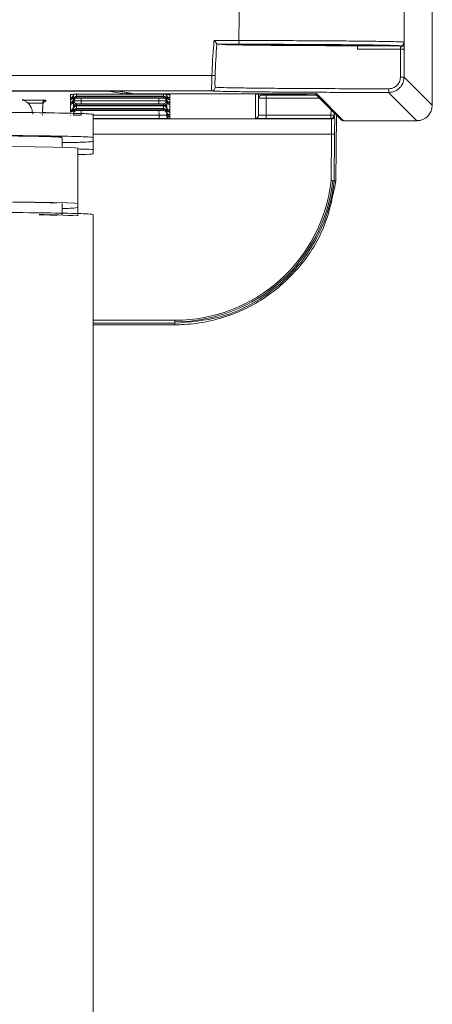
# Model space of a CAD drawing. Header units: millimetres. Extents: x 0 to 2100, y 0 to 1485.
# Tile 28 of 67: x 608 to 635, y 835 to 899. Entities that reach past the tile are written whole.
import ezdxf

# ---------------------------------------------------------------- set-up
doc = ezdxf.new("R2010")
doc.units = ezdxf.units.MM
doc.header["$LTSCALE"] = 5

msp = doc.modelspace()

# ---------------------------------------------------------------- linework, layer by layer
at = {"color": 7, "linetype": 'Continuous', "lineweight": 15}
for p, q in [((632.868, 897.581), (632.868, 1284.416)), ((634.702, 893.626), (634.702, 925.327)), ((620.731, 897.593), (620.731, 897.595)), ((620.731, 897.593), (621.076, 897.568)), ((622.126, 897.591), (620.731, 897.593)), ((629.831, 897.493), (632.62, 897.489)), ((632.869, 897.245), (632.87, 895.458)), ((632.87, 895.458), (634.702, 893.626)), ((596.207, 894.542), (613.882, 894.542)), ((611.227, 894.283), (611.227, 894.333)), ((611.227, 894.282), (611.227, 894.283)), ((611.227, 894.124), (611.227, 894.282)), ((611.227, 894.124), (611.227, 894.124)), ((611.227, 894.039), (611.227, 894.124)), ((611.427, 894.321), (611.427, 894.236)), ((611.427, 894.19), (611.427, 894.188)), ((611.427, 894.188), (611.427, 894.02)), ((611.627, 894.385), (611.627, 894.218)), ((611.627, 894.169), (611.627, 894.084)), ((611.927, 894.339), (616.976, 894.339)), ((611.931, 894.218), (616.973, 894.218)), ((616.973, 894.168), (611.931, 894.168)), ((611.931, 894.085), (616.973, 894.085)), ((614.755, 894.361), (613.707, 894.536)), ((614.335, 894.539), (615.347, 894.37)), ((614.339, 894.539), (614.362, 894.538)), ((614.362, 894.538), (615.386, 894.367)), ((626.545, 894.361), (614.755, 894.361)), ((615.386, 894.367), (626.729, 894.367)), ((617.276, 894.084), (617.276, 894.169)), ((617.476, 894.236), (617.476, 894.321)), ((617.476, 894.188), (617.476, 894.19)), ((617.476, 894.02), (617.476, 894.188)), ((617.647, 894.334), (617.655, 894.334)), ((617.676, 894.333), (617.676, 894.283)), ((617.676, 894.283), (617.676, 894.282)), ((617.676, 894.282), (617.676, 894.124)), ((617.676, 894.124), (617.676, 894.124)), ((617.676, 894.124), (617.676, 894.039)), ((623.227, 892.782), (623.227, 894.333)), ((623.427, 892.981), (623.437, 894.084)), ((623.927, 894.339), (626.568, 894.339)), ((623.937, 894.28), (623.937, 894.08)), ((627.107, 894.366), (628.777, 892.696)), ((627.209, 894.363), (628.946, 892.626)), ((633.702, 892.626), (631.87, 894.458)), ((609.425, 893.136), (609.43, 893.664)), ((609.43, 893.664), (609.429, 893.755)), ((609.629, 893.953), (609.63, 893.862)), ((611.227, 894.039), (611.227, 894.039)), ((611.227, 893.991), (611.227, 894.039)), ((611.227, 893.991), (611.227, 893.991)), ((611.227, 893.823), (611.227, 893.991)), ((611.227, 893.823), (611.227, 893.823)), ((611.227, 893.775), (611.227, 893.823)), ((611.227, 893.775), (611.227, 893.775)), ((611.227, 893.69), (611.227, 893.775)), ((611.227, 893.69), (611.227, 893.69)), ((611.227, 893.322), (611.227, 893.69)), ((611.427, 893.974), (611.427, 893.972)), ((611.427, 893.972), (611.427, 893.887)), ((611.427, 893.52), (611.427, 893.518)), ((611.427, 893.518), (611.427, 893.434)), ((611.431, 893.919), (611.431, 893.922)), ((611.627, 893.715), (611.627, 893.631)), ((611.627, 893.582), (611.627, 893.415)), ((611.931, 893.715), (611.931, 893.915)), ((611.931, 893.915), (616.973, 893.915)), ((616.973, 893.715), (611.931, 893.715)), ((611.931, 893.631), (616.973, 893.631)), ((616.973, 893.582), (611.931, 893.582)), ((616.973, 893.715), (616.973, 893.915)), ((617.276, 893.631), (617.276, 893.715)), ((617.276, 893.415), (617.276, 893.582)), ((617.476, 893.972), (617.476, 893.974)), ((617.476, 893.887), (617.476, 893.972)), ((617.476, 893.518), (617.476, 893.52)), ((617.476, 893.434), (617.476, 893.518)), ((617.676, 894.039), (617.676, 893.991)), ((617.676, 894.039), (617.676, 894.039)), ((617.676, 893.991), (617.676, 893.823)), ((617.676, 893.991), (617.676, 893.991)), ((617.676, 893.823), (617.676, 893.775)), ((617.676, 893.823), (617.676, 893.823)), ((617.676, 893.775), (617.676, 893.69)), ((617.676, 893.775), (617.676, 893.775)), ((617.676, 893.69), (617.676, 893.322)), ((617.676, 893.69), (617.676, 893.69)), ((623.937, 894.08), (623.927, 892.976)), ((609.424, 892.98), (609.424, 893.028)), ((611.227, 893.321), (611.227, 893.322)), ((611.227, 893.237), (611.227, 893.321)), ((611.227, 893.236), (611.227, 893.237)), ((611.227, 893.188), (611.227, 893.236)), ((611.227, 893.188), (611.227, 893.188)), ((611.227, 893.02), (611.227, 893.021)), ((611.227, 892.972), (611.227, 892.973)), ((611.427, 893.385), (611.427, 893.218)), ((611.627, 893.366), (611.627, 893.282)), ((611.931, 893.415), (616.973, 893.415)), ((616.973, 893.366), (611.931, 893.366)), ((611.931, 893.282), (616.973, 893.282)), ((612.702, 893.038), (612.702, 892.838)), ((612.702, 892.838), (612.702, 891.538)), ((616.976, 892.777), (616.976, 892.976)), ((617.276, 893.282), (617.276, 893.366)), ((617.476, 893.385), (617.476, 893.387)), ((617.476, 893.218), (617.476, 893.385)), ((617.476, 893.169), (617.476, 893.171)), ((617.476, 893.085), (617.476, 893.169)), ((617.676, 893.322), (617.676, 893.321)), ((617.676, 893.321), (617.676, 893.237)), ((617.676, 893.237), (617.676, 893.236)), ((617.676, 893.236), (617.676, 893.188)), ((617.676, 893.188), (617.676, 893.021)), ((617.676, 893.188), (617.676, 893.188)), ((617.676, 893.021), (617.676, 893.02)), ((617.676, 893.02), (617.676, 892.973)), ((617.676, 892.973), (617.676, 892.972)), ((617.676, 892.972), (617.676, 892.887)), ((617.676, 892.887), (617.676, 892.783)), ((617.676, 892.887), (617.676, 892.887)), ((623.927, 892.976), (623.927, 892.776)), ((623.927, 892.976), (628.13, 892.976)), ((628.13, 892.976), (628.13, 892.776)), ((628.13, 892.976), (628.33, 892.975)), ((628.33, 892.975), (628.366, 892.938)), ((628.443, 888.728), (628.481, 892.992)), ((628.13, 892.776), (623.927, 892.776)), ((628.166, 892.74), (628.13, 892.776)), ((628.946, 892.626), (633.702, 892.626)), ((610.702, 890.894), (610.702, 891.538)), ((612.702, 891.538), (612.702, 891.276)), ((628.141, 888.733), (628.166, 891.758)), ((628.366, 891.759), (628.341, 888.725)), ((612.702, 891.276), (612.702, 890.735)), ((611.702, 887.238), (611.702, 890.838)), ((612.702, 890.735), (612.702, 890.473)), ((628.341, 888.725), (628.341, 888.725)), ((628.443, 888.728), (628.443, 888.728)), ((610.702, 886.538), (610.702, 887.238)), ((611.702, 887.238), (611.702, 886.976)), ((611.702, 886.435), (611.702, 886.976)), ((612.702, 886.538), (612.702, 768.043)), ((618.012, 879.663), (618.012, 879.467)), ((618.012, 879.467), (618.012, 879.368)), ((612.702, 879.368), (618.012, 879.368))]:
    msp.add_line(p, q, dxfattribs=at)
at = {"color": 8, "linetype": 'Continuous', "lineweight": 15}
for p, q in [((611.227, 894.333), (611.249, 894.334)), ((611.427, 894.237), (611.427, 894.19)), ((611.931, 894.168), (611.931, 894.218)), ((611.932, 894.085), (611.931, 893.915)), ((615.347, 894.37), (615.386, 894.367)), ((616.973, 893.915), (616.971, 894.085)), ((616.973, 894.168), (616.973, 894.218)), ((617.276, 894.218), (617.276, 894.338)), ((617.476, 894.19), (617.476, 894.237)), ((617.651, 894.334), (617.676, 894.333)), ((623.427, 894.337), (623.427, 892.981)), ((623.437, 894.084), (623.437, 894.337)), ((623.637, 894.338), (623.637, 894.282)), ((623.937, 894.28), (627.193, 894.28)), ((626.545, 894.361), (626.545, 894.367)), ((627.184, 894.364), (627.209, 894.363)), ((609.429, 893.755), (609.424, 893.136)), ((611.427, 894.021), (611.427, 893.974)), ((611.427, 893.888), (611.427, 893.52)), ((611.931, 893.582), (611.931, 893.631)), ((616.973, 893.582), (616.973, 893.631)), ((617.473, 893.922), (617.473, 893.919)), ((617.476, 893.974), (617.476, 894.021)), ((617.476, 893.52), (617.476, 893.888)), ((627.393, 894.08), (623.937, 894.08)), ((609.423, 893.038), (609.422, 892.981)), ((611.427, 893.434), (611.427, 893.387)), ((611.427, 893.218), (611.427, 893.171)), ((611.427, 892.981), (611.428, 893.085)), ((611.93, 893.282), (611.927, 892.976)), ((611.931, 893.366), (611.931, 893.415)), ((612.702, 892.976), (616.976, 892.976)), ((616.973, 893.366), (616.973, 893.415)), ((616.976, 892.976), (616.974, 893.282)), ((617.475, 893.103), (617.476, 892.981)), ((617.476, 893.387), (617.476, 893.434)), ((617.476, 893.171), (617.476, 893.218)), ((617.476, 892.981), (617.476, 893.085)), ((628.13, 892.976), (628.133, 893.34)), ((628.331, 893.142), (628.33, 892.975)), ((616.976, 892.777), (612.702, 892.777)), ((612.702, 892.74), (628.166, 892.74)), ((628.166, 891.758), (612.702, 891.758)), ((612.702, 879.663), (618.012, 879.663)), ((618.012, 879.467), (612.702, 879.467))]:
    msp.add_line(p, q, dxfattribs=at)
at = {"color": 7, "linetype": 'Continuous', "lineweight": 15, "flags": 128}
for points in [[(622.16, 897.831), (622.178, 899.347), (622.191, 900.538)], [(590.702, 891.021), (593.443, 891.02), (596.137, 891.015), (598.738, 891.007), (601.202, 890.997), (603.486, 890.983), (605.551, 890.967), (607.362, 890.949), (608.888, 890.93), (610.103, 890.908), (610.986, 890.885), (611.522, 890.862), (611.702, 890.838)], [(590.702, 887.421), (593.443, 887.42), (596.137, 887.415), (598.738, 887.407), (601.202, 887.397), (603.486, 887.383), (605.551, 887.368), (607.362, 887.35), (608.888, 887.33), (610.103, 887.308), (610.986, 887.285), (611.522, 887.262), (611.702, 887.238)], [(590.702, 887.413), (593.548, 887.411), (596.336, 887.406), (599.01, 887.397), (601.515, 887.385), (603.799, 887.37), (605.817, 887.352), (607.527, 887.332), (608.894, 887.311), (609.892, 887.287), (610.339, 887.271)], [(609.202, 886.502), (609.892, 886.484), (610.339, 886.468)]]:
    msp.add_lwpolyline(points, dxfattribs=at)
at = {"color": 8, "linetype": 'Continuous', "lineweight": 15, "flags": 128}
msp.add_lwpolyline([(611.427, 894.188), (611.432, 894.227), (611.432, 894.23)], dxfattribs=at)
at = {"color": 7, "linetype": 'Continuous', "lineweight": 15}
for centre, radius, start, end in [((621.707, 897.774), 0.457, 336.46476, 7.2311), ((632.62, 897.729), 0.24, 270.03911, 359.99636), ((632.69, 898.045), 0.779, 265.84388, 283.27046), ((619.875, 874.322), 21.244, 88.0069, 88.56515), ((632.691, 897.915), 2.463, 268.67758, 274.15723), ((620.384, 894.801), 0.24, 270.08676, 359.73631), ((611.227, 894.324), 0.2, 269.99892, 359.4989), ((611.227, 894.324), 0.2, 269.99893, 359.16835), ((611.227, 894.239), 0.2, 269.99892, 359.4989), ((611.227, 894.239), 0.2, 269.99893, 359.16835), ((611.227, 894.191), 0.2, 269.99892, 359.4989), ((611.227, 894.191), 0.2, 269.99893, 359.16835), ((611.627, 894.018), 0.2, 89.99893, 179.16835), ((611.627, 893.969), 0.2, 89.99893, 179.16835), ((611.627, 893.884), 0.2, 89.99893, 179.16835), ((615.386, 894.607), 0.24, 260.54593, 270), ((617.276, 894.018), 0.2, 0.83165, 90.00107), ((617.276, 893.969), 0.2, 0.83165, 90.00107), ((617.276, 893.884), 0.2, 0.83165, 90.00107), ((617.276, 894.234), 0.2, 0.83064, 31.93546), ((617.676, 894.324), 0.2, 180.5011, 270.00108), ((617.676, 894.324), 0.2, 180.83165, 270.00107), ((617.676, 894.239), 0.2, 180.5011, 270.00108), ((617.676, 894.239), 0.2, 180.83165, 270.00107), ((617.676, 894.191), 0.2, 180.5011, 270.00108), ((617.676, 894.191), 0.2, 180.83165, 270.00107), ((623.637, 894.082), 0.2, 89.99892, 179.4989), ((631.109, 894.64), 0.782, 346.58759, 4.26828), ((609.629, 893.753), 0.2, 89.99897, 179.49889), ((609.63, 893.662), 0.2, 89.99897, 179.49889), ((611.227, 894.023), 0.2, 269.99892, 359.4989), ((611.227, 894.023), 0.2, 269.99893, 359.16835), ((611.227, 893.975), 0.2, 269.99892, 359.4989), ((611.227, 893.975), 0.2, 269.99893, 359.16835), ((611.227, 893.89), 0.2, 269.99892, 359.4989), ((611.227, 893.89), 0.2, 269.99893, 359.16835), ((611.227, 893.522), 0.2, 269.99892, 359.4989), ((611.227, 893.521), 0.2, 269.99893, 359.16835), ((611.627, 893.515), 0.2, 89.99893, 179.16835), ((611.627, 893.431), 0.2, 89.99893, 179.16835), ((611.627, 893.382), 0.2, 89.99893, 179.16835), ((617.276, 893.515), 0.2, 0.83165, 90.00107), ((617.276, 893.431), 0.2, 0.83165, 90.00107), ((617.276, 893.382), 0.2, 0.83165, 90.00107), ((617.676, 894.023), 0.2, 180.5011, 270.00108), ((617.676, 894.023), 0.2, 180.83165, 270.00107), ((617.676, 893.975), 0.2, 180.5011, 270.00108), ((617.676, 893.975), 0.2, 180.83165, 270.00107), ((617.676, 893.89), 0.2, 180.5011, 270.00108), ((617.676, 893.89), 0.2, 180.83165, 270.00107), ((617.676, 893.522), 0.2, 180.5011, 270.00108), ((617.676, 893.521), 0.2, 180.83165, 270.00107), ((611.227, 893.437), 0.2, 269.99893, 359.16835), ((611.227, 893.436), 0.2, 269.99892, 359.4989), ((611.227, 893.388), 0.2, 269.99892, 359.4989), ((611.227, 893.388), 0.2, 269.99893, 359.16835), ((611.627, 893.215), 0.2, 89.99893, 179.16835), ((611.627, 893.166), 0.2, 89.99893, 179.16835), ((611.627, 893.082), 0.2, 89.99893, 179.16835), ((617.276, 893.215), 0.2, 0.83165, 90.00107), ((617.276, 893.166), 0.2, 0.83165, 90.00107), ((617.276, 893.082), 0.2, 0.83165, 90.00107), ((617.676, 893.437), 0.2, 180.83165, 270.00107), ((617.676, 893.436), 0.2, 180.5011, 270.00108), ((617.676, 893.388), 0.2, 180.5011, 270.00108), ((617.676, 893.388), 0.2, 180.83165, 270.00107), ((617.676, 893.221), 0.2, 180.83165, 270.00107), ((617.676, 893.22), 0.2, 180.5011, 270.00108), ((617.676, 893.173), 0.2, 180.5011, 270.00108), ((617.676, 893.172), 0.2, 180.83165, 270.00107), ((617.676, 893.087), 0.2, 180.83165, 270.00107), ((617.676, 893.087), 0.2, 180.5011, 270.00108), ((617.676, 892.983), 0.2, 180.5011, 270.00108), ((623.227, 892.982), 0.2, 269.99892, 359.4989), ((628.13, 892.976), 0.2, 270.00512, 359.49928), ((628.166, 892.94), 0.2, 270.00512, 359.49928), ((628.946, 892.866), 0.24, 225, 270), ((628.241, 894.683), 2.927, 268.54638, 272.46235), ((618.012, 889.857), 10.292, 270, 353.74848), ((618.012, 889.853), 10.19, 270, 353.68861), ((609.42, 856.738), 29.785, 85.60666, 90.42006), ((610.67, 896.462), 9.542, 270.18989, 276.20651)]:
    msp.add_arc(centre, radius, start, end, dxfattribs=at)
at = {"color": 8, "linetype": 'Continuous', "lineweight": 15}
for centre, radius, start, end in [((617.276, 894.185), 0.2, 0.83085, 50.88992), ((617.676, 894.483), 0.2, 227.18775, 270.00017), ((617.676, 894.482), 0.2, 227.0547, 270.00017), ((628.946, 892.866), 0.24, 225.00038, 270.00489)]:
    msp.add_arc(centre, radius, start, end, dxfattribs=at)
at = {"color": 7, "linetype": 'Continuous', "lineweight": 15}
for centre, major_axis, ratio, start_param, end_param in [((611.931, 894.212), (0.7, 0), 0.008727, 1.570872, 2.019234), ((611.931, 894.175), (0.7, 0), 0.008727, 4.263952, 4.712313), ((611.931, 894.079), (0.7, 0), 0.008727, 1.570872, 2.019234), ((613.882, 894.538), (0.48, 0), 0.008727, 0.05236, 1.570796), ((616.973, 894.212), (0.7, 0), 0.008727, 1.122359, 1.57072), ((616.973, 894.175), (0.7, 0), 0.008727, 4.712465, 5.160826), ((616.973, 894.079), (0.7, 0), 0.008727, 1.122359, 1.57072), ((623.927, 894.333), (0.7, 0), 0.008727, 1.570872, 3.141593), ((623.937, 894.082), (0.5, -0.002), 0.005236, 3.141641, 4.712362), ((623.937, 894.282), (0.3, 0), 0.008727, 3.141593, 4.712313), ((626.729, 894.363), (0.48, 0), 0.008727, 0.008727, 1.570796), ((611.931, 893.921), (0.5, 0.002), 0.012216, 3.14152, 4.71224), ((611.931, 893.721), (0.7, 0), 0.008727, 4.263952, 4.712313), ((611.931, 893.625), (0.7, 0), 0.008727, 1.570872, 2.019234), ((611.931, 893.588), (0.7, 0), 0.008727, 4.263952, 4.712313), ((616.973, 893.921), (0.5, -0.002), 0.012216, 4.712538, 6.283258), ((616.973, 893.721), (0.7, 0), 0.008727, 4.712465, 5.160826), ((616.973, 893.625), (0.7, 0), 0.008727, 1.122359, 1.57072), ((616.973, 893.588), (0.7, 0), 0.008727, 4.712465, 5.160826), ((633.702, 893.626), (0.707, -0.707), 0.99996, 5.497825, 7.068545), ((611.927, 892.983), (0.5, 0.002), 0.012216, 3.14152, 4.71224), ((611.931, 893.409), (0.7, 0), 0.008727, 1.570872, 2.019234), ((611.931, 893.372), (0.7, 0), 0.008727, 4.263952, 4.712313), ((611.931, 893.276), (0.7, 0), 0.008727, 1.570872, 2.019234), ((616.973, 893.409), (0.7, 0), 0.008727, 1.122359, 1.57072), ((616.973, 893.372), (0.7, 0), 0.008727, 4.712465, 5.160826), ((616.973, 893.276), (0.7, 0), 0.008727, 1.122359, 1.57072), ((616.976, 892.983), (0.5, -0.002), 0.012216, 4.712538, 6.283258), ((623.927, 892.982), (0.5, 0.002), 0.012216, 3.14152, 4.71224), ((628.356, 891.738), (0.01, 1.2), 0.008802, 4.729918, 6.274535), ((616.976, 892.783), (0.7, 0), 0.008727, 4.712465, 6.283185), ((623.927, 892.782), (0.7, 0), 0.008727, 3.141593, 4.712313), ((628.156, 891.74), (0.01, 1), 0.010562, 4.729952, 6.274568), ((626.226, 889.787), (8.284, -0.072), 0.130407, 4.971664, 4.984471)]:
    msp.add_ellipse(centre, major_axis=major_axis, ratio=ratio, start_param=start_param, end_param=end_param, dxfattribs=at)
at = {"color": 8, "linetype": 'Continuous', "lineweight": 15}
for centre, major_axis, ratio, start_param, end_param in [((614.755, 894.561), (0.016, 0.2), 0.897989, 3.229704, 4.16339), ((614.755, 894.561), (0.38, 0.002), 0.526854, 4.709036, 5.512094), ((607.929, 893.953), (1.7, 0), 0.008727, 0.000076, 1.46526), ((607.929, 893.753), (1.5, 0.002), 0.00989, 0.000054, 1.200097), ((607.936, 893.15), (1.7, 0), 0.008727, 0.000076, 0.503062)]:
    msp.add_ellipse(centre, major_axis=major_axis, ratio=ratio, start_param=start_param, end_param=end_param, dxfattribs=at)
at = {"color": 7, "linetype": 'Continuous', "lineweight": 15}
for points, knots in [([(620.407, 895.559), (620.435, 896.239), (620.468, 896.998), (620.538, 897.754), (620.546, 897.833)], [0, 0, 0, 0, 0.895274, 1, 1, 1, 1]), ([(620.546, 897.833), (620.704, 897.833), (621.242, 897.832), (621.781, 897.832), (622.16, 897.831), (622.16, 897.831)], [0, 0, 0, 0, 0.294251, 0.999963, 1, 1, 1, 1]), ([(620.731, 897.595), (620.73, 897.601), (620.726, 897.611), (620.697, 897.653), (620.645, 897.719), (620.589, 897.785), (620.553, 897.825), (620.546, 897.832), (620.546, 897.833)], [0, 0, 0, 0, 0.173463, 0.345831, 0.600804, 0.930575, 0.992436, 1, 1, 1, 1]), ([(620.731, 897.595), (620.731, 897.595), (620.671, 896.915), (620.642, 896.234), (620.613, 895.553)], [0, 0, 0, 0, 0.001004, 1, 1, 1, 1]), ([(621.076, 897.568), (621.185, 897.568), (621.403, 897.568), (621.621, 897.568), (621.728, 897.567)], [0, 0, 0, 0, 0.50512, 1, 1, 1, 1]), ([(621.139, 897.566), (621.566, 897.556), (622.284, 897.538), (624.066, 897.519), (625.752, 897.507), (627.629, 897.497), (629.065, 897.493), (629.849, 897.491)], [0, 0, 0, 0, 0.290551, 0.48938, 0.648762, 0.808144, 1, 1, 1, 1]), ([(621.728, 897.567), (622.77, 897.565), (624.853, 897.561), (627.413, 897.543), (629.255, 897.52), (629.641, 897.502), (629.831, 897.493)], [0, 0, 0, 0, 0.251542, 0.503108, 0.755292, 1, 1, 1, 1]), ([(632.62, 897.489), (632.612, 897.491), (632.57, 897.498), (632.312, 897.512), (631.641, 897.529), (630.639, 897.545), (629.355, 897.559), (627.813, 897.571), (626.065, 897.581), (624.155, 897.588), (622.802, 897.59), (622.126, 897.591)], [0, 0, 0, 0, 0.029395, 0.151054, 0.272709, 0.39408, 0.515456, 0.636598, 0.757735, 0.878863, 1, 1, 1, 1]), ([(622.16, 897.831), (622.16, 897.831), (622.844, 897.83), (624.218, 897.828), (626.159, 897.821), (627.952, 897.811), (629.516, 897.799), (630.836, 897.785), (631.852, 897.769), (632.546, 897.752), (632.808, 897.738), (632.852, 897.731), (632.86, 897.729)], [0, 0, 0, 0, 0.000003, 0.11941, 0.242272, 0.361682, 0.484547, 0.604188, 0.727279, 0.84718, 0.97061, 1, 1, 1, 1]), ([(629.85, 897.271), (629.85, 897.297), (629.849, 897.349), (629.846, 897.415), (629.842, 897.465), (629.836, 897.489), (629.833, 897.492), (629.831, 897.493)], [0, 0, 0, 0, 0.213729, 0.427269, 0.645964, 0.875505, 1, 1, 1, 1]), ([(632.631, 897.415), (632.631, 897.422), (632.63, 897.441), (632.628, 897.47), (632.625, 897.487), (632.621, 897.489), (632.62, 897.489)], [0, 0, 0, 0, 0.153964, 0.419736, 0.842378, 1, 1, 1, 1]), ([(632.631, 897.415), (632.662, 897.418), (632.724, 897.424), (632.802, 897.462), (632.857, 897.517), (632.864, 897.56), (632.868, 897.581)], [0, 0, 0, 0, 0.25, 0.5, 0.75, 1, 1, 1, 1]), ([(632.634, 897.268), (632.634, 897.295), (632.633, 897.348), (632.632, 897.395), (632.631, 897.415), (632.631, 897.415)], [0, 0, 0, 0, 0.4921118, 0.9843593, 1, 1, 1, 1]), ([(632.86, 897.729), (632.861, 897.728), (632.863, 897.725), (632.866, 897.691), (632.867, 897.632), (632.868, 897.595), (632.868, 897.581), (632.868, 897.581)], [0, 0, 0, 0, 0.157846, 0.581097, 0.846586, 0.999846, 1, 1, 1, 1]), ([(632.868, 897.581), (632.868, 897.58), (632.868, 897.54), (632.869, 897.447), (632.869, 897.34), (632.869, 897.287)], [0, 0, 0, 0, 0.0156, 0.507798, 1, 1, 1, 1]), ([(632.869, 897.287), (632.869, 897.274), (632.869, 897.261), (632.869, 897.247), (632.869, 897.245)], [0, 0, 0, 0, 0.895213, 1, 1, 1, 1]), ([(632.634, 897.268), (632.474, 897.268), (631.672, 897.268), (630.737, 897.269), (629.982, 897.271), (629.85, 897.271)], [0, 0, 0, 0, 0.170646, 0.855247, 1, 1, 1, 1]), ([(632.635, 895.452), (632.634, 895.612), (632.634, 896.218), (632.634, 896.823), (632.634, 897.268)], [0, 0, 0, 0, 0.263991, 1, 1, 1, 1]), ([(632.869, 897.245), (632.868, 897.247), (632.865, 897.251), (632.838, 897.257), (632.785, 897.263), (632.714, 897.267), (632.661, 897.268), (632.634, 897.268)], [0, 0, 0, 0, 0.128817, 0.348441, 0.566595, 0.783563, 1, 1, 1, 1]), ([(555.677, 895.6), (561.268, 895.595), (573.029, 895.586), (589.707, 895.575), (605.7, 895.566), (615.503, 895.561), (620.407, 895.559)], [0, 0, 0, 0, 0.258322, 0.54334, 0.771558, 1, 1, 1, 1]), ([(620.384, 894.561), (620.383, 894.573), (620.381, 894.597), (620.386, 894.775), (620.394, 895.035), (620.401, 895.313), (620.405, 895.492), (620.407, 895.559)], [0, 0, 0, 0, 0.2189803, 0.4387048, 0.6559661, 0.8702105, 1, 1, 1, 1]), ([(620.613, 895.553), (620.612, 895.502), (620.609, 895.367), (620.605, 895.157), (620.605, 894.962), (620.61, 894.827), (620.619, 894.809), (620.624, 894.799)], [0, 0, 0, 0, 0.130189, 0.344823, 0.562019, 0.781356, 1, 1, 1, 1]), ([(632.87, 895.458), (632.859, 895.346), (632.837, 895.121), (632.665, 894.822), (632.412, 894.596), (632.131, 894.476), (631.945, 894.463), (631.87, 894.458)], [0, 0, 0, 0, 0.214244, 0.428524, 0.642526, 0.856295, 1, 1, 1, 1]), ([(631.889, 894.698), (631.945, 894.702), (632.084, 894.711), (632.294, 894.802), (632.482, 894.973), (632.61, 895.199), (632.626, 895.368), (632.635, 895.452)], [0, 0, 0, 0, 0.1429816, 0.3558777, 0.5696778, 0.7845742, 1, 1, 1, 1]), ([(620.624, 894.799), (620.698, 894.793), (620.848, 894.781), (621.503, 894.764), (622.463, 894.748), (623.715, 894.733), (625.238, 894.72), (626.963, 894.71), (628.872, 894.703), (630.372, 894.7), (631.39, 894.698), (631.719, 894.698), (631.889, 894.698)], [0, 0, 0, 0, 0.116248, 0.235867, 0.352115, 0.471734, 0.58798, 0.707598, 0.823842, 0.943456, 0.970849, 1, 1, 1, 1]), ([(620.384, 894.561), (619.727, 894.561), (614.493, 894.568), (604.659, 894.578), (589.326, 894.59), (572.593, 894.598), (560.456, 894.599), (554.477, 894.6)], [0, 0, 0, 0, 0.030121, 0.239728, 0.449335, 0.728679, 1, 1, 1, 1]), ([(611.247, 894.334), (611.248, 894.334), (611.249, 894.334), (611.26, 894.334), (611.267, 894.335)], [0, 0, 0, 0, 0.397465, 1, 1, 1, 1]), ([(611.267, 894.335), (611.282, 894.335), (611.316, 894.336), (611.433, 894.337), (611.598, 894.338), (611.775, 894.339), (611.89, 894.339), (611.927, 894.339)], [0, 0, 0, 0, 0.1793478, 0.3824656, 0.6103149, 0.8752538, 1, 1, 1, 1]), ([(616.976, 894.339), (617.02, 894.339), (617.143, 894.339), (617.318, 894.338), (617.481, 894.337), (617.599, 894.336), (617.632, 894.335), (617.647, 894.334)], [0, 0, 0, 0, 0.1440612, 0.3991943, 0.5947854, 0.8141917, 1, 1, 1, 1]), ([(631.87, 894.458), (631.535, 894.459), (630.501, 894.46), (628.804, 894.463), (626.864, 894.471), (625.098, 894.481), (623.549, 894.494), (622.267, 894.508), (621.287, 894.525), (620.617, 894.542), (620.462, 894.554), (620.384, 894.561)], [0, 0, 0, 0, 0.056535, 0.174466, 0.292396, 0.410329, 0.528262, 0.646197, 0.764131, 0.882066, 1, 1, 1, 1]), ([(608.781, 893.042), (608.768, 893.167), (608.743, 893.393), (608.582, 893.661), (608.401, 893.838), (608.235, 893.939), (608.134, 893.982), (608.103, 893.991), (608.102, 893.991)], [0, 0, 0, 0, 0.2816984, 0.5070905, 0.6970926, 0.8597813, 0.9954726, 1, 1, 1, 1]), ([(611.427, 893.52), (611.427, 893.53), (611.428, 893.556), (611.429, 893.678), (611.43, 893.814), (611.431, 893.896), (611.431, 893.918), (611.431, 893.919)], [0, 0, 0, 0, 0.217183, 0.553026, 0.876986, 0.994449, 1, 1, 1, 1]), ([(611.431, 893.919), (611.431, 893.919), (611.431, 893.907), (611.438, 893.868), (611.489, 893.807), (611.571, 893.734), (611.611, 893.721), (611.627, 893.715)], [0, 0, 0, 0, 0.006601, 0.146171, 0.501239, 0.799231, 1, 1, 1, 1]), ([(617.276, 893.715), (617.292, 893.721), (617.332, 893.734), (617.415, 893.807), (617.465, 893.868), (617.473, 893.907), (617.473, 893.919), (617.473, 893.919)], [0, 0, 0, 0, 0.200769, 0.498761, 0.853829, 0.993399, 1, 1, 1, 1]), ([(617.473, 893.919), (617.473, 893.918), (617.473, 893.896), (617.474, 893.814), (617.475, 893.678), (617.476, 893.556), (617.476, 893.53), (617.476, 893.52)], [0, 0, 0, 0, 0.0055506, 0.1230141, 0.4469737, 0.7828174, 1, 1, 1, 1]), ([(612.702, 893.038), (612.611, 893.051), (612.425, 893.078), (610.874, 893.118), (608.317, 893.156), (604.722, 893.188), (600.347, 893.212), (595.557, 893.227), (592.285, 893.229), (590.702, 893.23)], [0, 0, 0, 0, 0.131017, 0.270531, 0.415795, 0.563268, 0.715883, 0.862537, 1, 1, 1, 1]), ([(590.702, 891.73), (592.21, 891.729), (595.325, 891.727), (599.906, 891.714), (604.207, 891.692), (607.923, 891.66), (610.687, 891.622), (612.397, 891.58), (612.602, 891.552), (612.702, 891.538)], [0, 0, 0, 0, 0.1310172, 0.2705307, 0.4157952, 0.5632682, 0.7158833, 0.8625371, 1, 1, 1, 1]), ([(590.702, 891.712), (592.009, 891.712), (594.627, 891.71), (598.398, 891.7), (601.878, 891.684), (604.924, 891.662), (607.432, 891.636), (609.282, 891.605), (610.477, 891.572), (610.627, 891.549), (610.702, 891.538)], [0, 0, 0, 0, 0.124826, 0.249998, 0.37452, 0.499768, 0.624376, 0.749435, 0.87446, 1, 1, 1, 1]), ([(612.702, 891.276), (612.592, 891.263), (612.366, 891.236), (611.557, 891.209), (610.717, 891.197), (610.702, 891.196)], [0, 0, 0, 0, 0.47988, 0.990878, 1, 1, 1, 1]), ([(611.702, 890.789), (611.878, 890.784), (612.609, 890.767), (612.662, 890.749), (612.702, 890.735)], [0, 0, 0, 0, 0.24097, 1, 1, 1, 1]), ([(612.702, 890.473), (612.66, 890.46), (612.602, 890.442), (611.897, 890.424), (611.702, 890.42)], [0, 0, 0, 0, 0.723283, 1, 1, 1, 1]), ([(618.012, 879.368), (618.146, 879.37), (618.814, 879.378), (620.556, 879.583), (623.229, 880.541), (625.951, 882.712), (627.833, 885.591), (628.251, 887.74), (628.443, 888.728)], [0, 0, 0, 0, 0.026168, 0.131127, 0.342969, 0.573372, 0.803802, 1, 1, 1, 1]), ([(628.341, 888.725), (628.324, 888.592), (628.244, 887.929), (627.847, 886.22), (626.6, 883.681), (624.149, 881.24), (621.122, 879.723), (618.984, 879.547), (618.012, 879.467)], [0, 0, 0, 0, 0.0264426, 0.1325101, 0.3466287, 0.5772617, 0.8078647, 1, 1, 1, 1]), ([(628.141, 888.733), (628.144, 888.733), (628.158, 888.732), (628.194, 888.73), (628.247, 888.727), (628.298, 888.725), (628.333, 888.724), (628.338, 888.725), (628.341, 888.725)], [0, 0, 0, 0, 0.028565, 0.136354, 0.352523, 0.568431, 0.784214, 1, 1, 1, 1]), ([(590.702, 886.73), (592.21, 886.729), (595.325, 886.728), (599.906, 886.714), (604.207, 886.692), (607.923, 886.66), (610.687, 886.622), (612.397, 886.58), (612.602, 886.552), (612.702, 886.538)], [0, 0, 0, 0, 0.131017, 0.270531, 0.415795, 0.563268, 0.715883, 0.862537, 1, 1, 1, 1])]:
    msp.add_open_spline(points, degree=3, knots=knots, dxfattribs=at)
at = {"color": 8, "linetype": 'Continuous', "lineweight": 15}
for points, knots in [([(611.227, 894.333), (611.228, 894.333), (611.229, 894.334), (611.257, 894.334), (611.267, 894.335)], [0, 0, 0, 0, 0.636054, 1, 1, 1, 1]), ([(611.427, 894.19), (611.427, 894.196), (611.427, 894.203), (611.428, 894.235), (611.428, 894.239)], [0, 0, 0, 0, 0.886357, 1, 1, 1, 1]), ([(611.559, 894.205), (611.565, 894.2), (611.59, 894.179), (611.611, 894.173), (611.627, 894.169)], [0, 0, 0, 0, 0.26124, 1, 1, 1, 1]), ([(617.276, 894.169), (617.292, 894.173), (617.313, 894.179), (617.337, 894.199), (617.343, 894.204)], [0, 0, 0, 0, 0.755655, 1, 1, 1, 1]), ([(617.476, 894.238), (617.476, 894.235), (617.476, 894.203), (617.476, 894.196), (617.476, 894.19)], [0, 0, 0, 0, 0.111249, 1, 1, 1, 1]), ([(617.647, 894.334), (617.655, 894.334), (617.676, 894.334), (617.676, 894.333), (617.676, 894.333)], [0, 0, 0, 0, 0.3658904, 1, 1, 1, 1]), ([(611.427, 893.974), (611.427, 893.981), (611.428, 893.99), (611.428, 894.029), (611.428, 894.038)], [0, 0, 0, 0, 0.761751, 1, 1, 1, 1]), ([(611.559, 893.618), (611.565, 893.613), (611.59, 893.592), (611.611, 893.586), (611.627, 893.582)], [0, 0, 0, 0, 0.26124, 1, 1, 1, 1]), ([(617.276, 893.582), (617.292, 893.586), (617.313, 893.592), (617.337, 893.612), (617.343, 893.617)], [0, 0, 0, 0, 0.755655, 1, 1, 1, 1]), ([(617.476, 894.023), (617.476, 894.019), (617.476, 893.987), (617.476, 893.98), (617.476, 893.974)], [0, 0, 0, 0, 0.113643, 1, 1, 1, 1]), ([(611.427, 893.387), (611.427, 893.393), (611.427, 893.4), (611.428, 893.432), (611.428, 893.436)], [0, 0, 0, 0, 0.888751, 1, 1, 1, 1]), ([(611.427, 893.171), (611.427, 893.177), (611.427, 893.184), (611.428, 893.216), (611.428, 893.22)], [0, 0, 0, 0, 0.888751, 1, 1, 1, 1]), ([(611.559, 893.403), (611.565, 893.397), (611.59, 893.376), (611.611, 893.37), (611.627, 893.366)], [0, 0, 0, 0, 0.26124, 1, 1, 1, 1]), ([(617.276, 893.366), (617.292, 893.37), (617.313, 893.376), (617.337, 893.396), (617.343, 893.401)], [0, 0, 0, 0, 0.755655, 1, 1, 1, 1]), ([(617.476, 893.436), (617.476, 893.432), (617.476, 893.4), (617.476, 893.393), (617.476, 893.387)], [0, 0, 0, 0, 0.113643, 1, 1, 1, 1]), ([(617.476, 893.22), (617.476, 893.216), (617.476, 893.184), (617.476, 893.177), (617.476, 893.171)], [0, 0, 0, 0, 0.113643, 1, 1, 1, 1])]:
    msp.add_open_spline(points, degree=3, knots=knots, dxfattribs=at)

doc.saveas('drawing.dxf')
